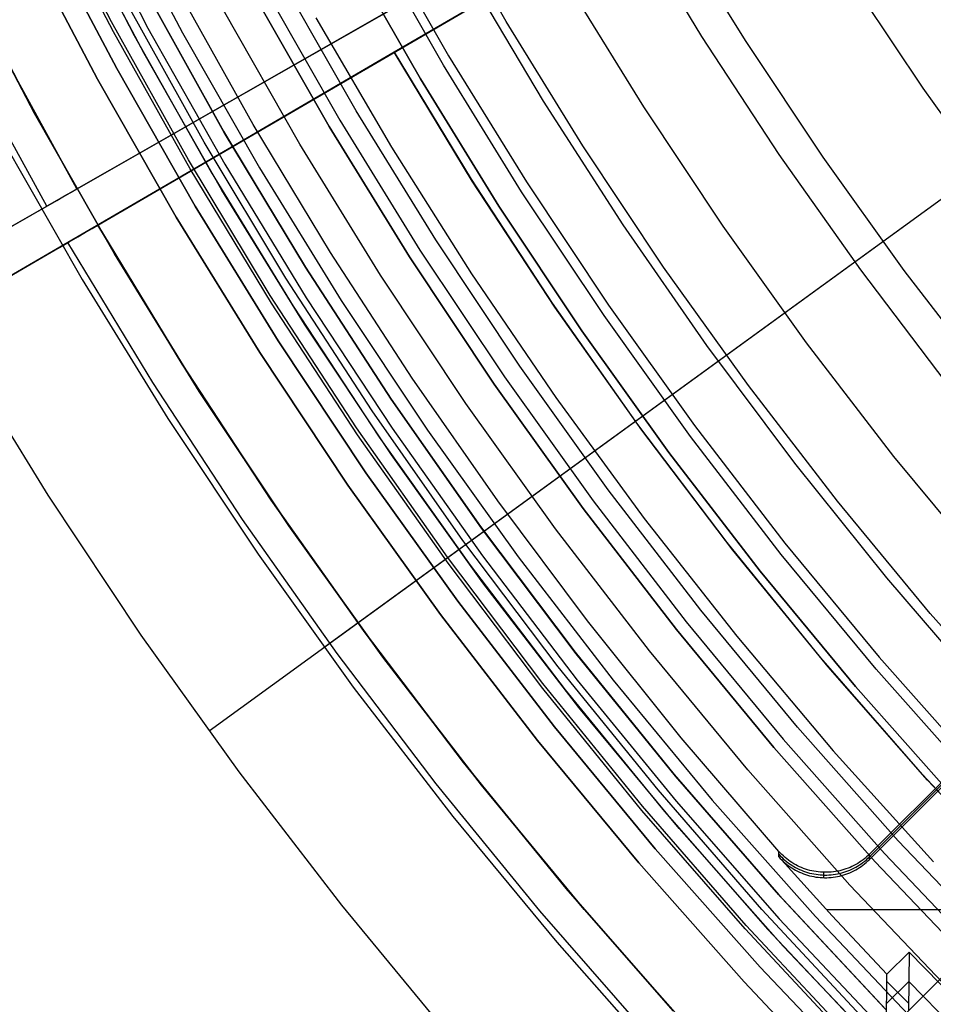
# Model space of a CAD drawing. Header units: millimetres. Extents: x 8929 to 10091, y -2708 to -1691.
# Tile 25 of 196: x 9444 to 9459, y -2108 to -2093. Entities that reach past the tile are written whole.
import ezdxf

# ---------------------------------------------------------------- set-up
doc = ezdxf.new("R2010")
doc.units = ezdxf.units.MM
for name, color, linetype in [('1', 7, 'Continuous'), ('COLOR EXT', 7, 'Continuous'), ('luz', 7, 'Continuous')]:
    doc.layers.add(name, color=color, linetype=linetype)

msp = doc.modelspace()

# ---------------------------------------------------------------- linework, layer by layer
at = {"layer": '1', "color": 7, "true_color": 0xffffff}
for p, q in [((9444.855, -2095.326, 34.804), (9466.566, -2082.922, 34.804)), ((9445.189, -2095.906, 34.804), (9466.789, -2083.308, 34.804)), ((9466.789, -2083.308, 42.804), (9449.94, -2093.135, 42.804)), ((9449.94, -2093.135, 60.904), (9458.579, -2088.097, 70.904)), ((9453.407, -2090.439, 76.403), (9444.372, -2095.601, 65.998)), ((9453.698, -2090.943, 76.403), (9444.71, -2096.185, 65.998)), ((9454.873, -2092.879, 76.403), (9453.698, -2090.943, 76.403)), ((9450.734, -2093.341, 138.188), (9449.553, -2091.269, 138.188)), ((9449.174, -2091.476, 46.153), (9450.362, -2093.561, 46.153)), ((9450.362, -2093.561, 53.153), (9449.174, -2091.476, 53.153)), ((9449.174, -2091.476, 49.653), (9450.362, -2093.561, 49.653)), ((9451.127, -2091.894, 44.653), (9452.332, -2093.918, 44.653)), ((9451.127, -2091.894, 44.653), (9452.332, -2093.918, 44.653)), ((9463.38, -2092.099, 208.385), (9448.819, -2102.678, 71.704)), ((9449.63, -2092.597, 55.603), (9440.847, -2097.615, 55.603)), ((9450.816, -2092.624, 73.067), (9450.816, -2092.624, 61.917)), ((9450.816, -2092.624, 42.804), (9450.816, -2092.624, 34.804)), ((9456.114, -2094.773, 76.403), (9454.873, -2092.879, 76.403)), ((9444.855, -2095.326, 46.606), (9443.601, -2093.04, 46.606)), ((9443.601, -2093.04, 34.804), (9444.855, -2095.326, 34.804)), ((9444.855, -2095.326, 40.705), (9443.601, -2093.04, 40.705)), ((9449.94, -2093.135, 55.603), (9441.203, -2098.231, 55.603)), ((9449.94, -2093.135, 42.804), (9449.94, -2093.135, 60.904)), ((9449.94, -2093.135, 60.904), (9451.173, -2095.167, 60.904)), ((9451.193, -2095.2, 42.804), (9449.94, -2093.135, 42.804)), ((9451.193, -2095.2, 51.854), (9449.94, -2093.135, 51.854)), ((9444.372, -2095.601, 65.998), (9443.11, -2093.299, 65.998)), ((9451.985, -2095.371, 138.188), (9450.734, -2093.341, 138.188)), ((9461.565, -2093.417, 206.672), (9446.974, -2104.019, 69.704)), ((9450.362, -2093.561, 46.153), (9451.621, -2095.603, 46.153)), ((9451.621, -2095.603, 53.153), (9450.362, -2093.561, 53.153)), ((9450.362, -2093.561, 49.653), (9451.621, -2095.603, 49.653)), ((9452.332, -2093.918, 44.653), (9453.607, -2095.9, 44.653)), ((9452.332, -2093.918, 44.653), (9453.607, -2095.9, 44.653)), ((9443.643, -2094.503, 71.704), (9444.938, -2096.776, 71.704)), ((9457.42, -2096.623, 76.403), (9456.114, -2094.773, 76.403)), ((9451.173, -2095.167, 60.904), (9452.474, -2097.156, 60.904)), ((9452.517, -2097.22, 42.804), (9451.193, -2095.2, 42.804)), ((9452.517, -2097.22, 51.854), (9451.193, -2095.2, 51.854)), ((9444.657, -2095.438, 47.728), (9444.764, -2095.377, 47.169)), ((9444.764, -2095.377, 47.169), (9444.855, -2095.326, 46.606)), ((9444.855, -2095.326, 46.606), (9444.855, -2095.326, 34.804)), ((9453.305, -2097.356, 138.188), (9451.985, -2095.371, 138.188)), ((9444.237, -2095.679, 49.376), (9444.394, -2095.589, 48.833)), ((9444.394, -2095.589, 48.833), (9444.534, -2095.509, 48.283)), ((9444.534, -2095.509, 48.283), (9444.657, -2095.438, 47.728)), ((9434.454, -2101.268, 65.998), (9444.372, -2095.601, 65.998)), ((9444.064, -2095.777, 49.913), (9444.237, -2095.679, 49.376)), ((9451.621, -2095.603, 46.153), (9452.95, -2097.601, 46.153)), ((9452.95, -2097.601, 53.153), (9451.621, -2095.603, 53.153)), ((9451.621, -2095.603, 49.653), (9452.95, -2097.601, 49.653)), ((9443.876, -2095.885, 50.443), (9444.064, -2095.777, 49.913)), ((9445.1, -2095.958, 47.169), (9445.189, -2095.906, 46.606)), ((9445.189, -2095.906, 46.606), (9445.189, -2095.906, 34.804)), ((9446.542, -2098.134, 46.606), (9445.189, -2095.906, 46.606)), ((9445.189, -2095.906, 34.804), (9446.542, -2098.134, 34.804)), ((9446.542, -2098.134, 40.705), (9445.189, -2095.906, 40.705)), ((9453.607, -2095.9, 44.653), (9454.95, -2097.836, 44.653)), ((9453.607, -2095.9, 44.653), (9454.95, -2097.836, 44.653)), ((9444.87, -2096.092, 48.283), (9444.993, -2096.02, 47.728)), ((9444.993, -2096.02, 47.728), (9445.1, -2095.958, 47.169)), ((9444.71, -2096.185, 65.998), (9434.842, -2101.94, 65.998)), ((9444.575, -2096.264, 49.376), (9444.731, -2096.173, 48.833)), ((9446.072, -2098.43, 65.998), (9444.71, -2096.185, 65.998)), ((9444.731, -2096.173, 48.833), (9444.87, -2096.092, 48.283)), ((9444.216, -2096.473, 50.443), (9444.403, -2096.364, 49.913)), ((9444.403, -2096.364, 49.913), (9444.575, -2096.264, 49.376)), ((9444.012, -2096.592, 50.965), (9444.216, -2096.473, 50.443)), ((9443.794, -2096.72, 51.479), (9444.012, -2096.592, 50.965)), ((9458.79, -2098.426, 76.403), (9457.42, -2096.623, 76.403)), ((9444.938, -2096.776, 71.704), (9446.311, -2099.004, 71.704)), ((9452.474, -2097.156, 60.904), (9453.842, -2099.099, 60.904)), ((9453.911, -2099.193, 42.804), (9452.517, -2097.22, 42.804)), ((9453.911, -2099.193, 51.854), (9452.517, -2097.22, 51.854)), ((9454.693, -2099.295, 138.188), (9453.305, -2097.356, 138.188)), ((9452.95, -2097.601, 46.153), (9454.346, -2099.552, 46.153)), ((9454.346, -2099.552, 53.153), (9452.95, -2097.601, 53.153)), ((9452.95, -2097.601, 49.653), (9454.346, -2099.552, 49.653)), ((9442.976, -2097.939, 69.704), (9444.391, -2100.234, 69.704)), ((9454.95, -2097.836, 44.653), (9456.359, -2099.724, 44.653)), ((9454.95, -2097.836, 44.653), (9456.359, -2099.724, 44.653)), ((9447.97, -2100.314, 46.606), (9446.542, -2098.134, 46.606)), ((9446.542, -2098.134, 34.804), (9447.97, -2100.314, 34.804)), ((9447.97, -2100.314, 40.705), (9446.542, -2098.134, 40.705)), ((9447.511, -2100.627, 65.998), (9446.072, -2098.43, 65.998)), ((9446.311, -2099.004, 71.704), (9447.76, -2101.183, 71.704)), ((9453.842, -2099.099, 60.904), (9455.276, -2100.995, 60.904)), ((9455.372, -2101.117, 42.804), (9453.911, -2099.193, 42.804)), ((9455.372, -2101.117, 51.854), (9453.911, -2099.193, 51.854)), ((9456.147, -2101.184, 138.188), (9454.693, -2099.295, 138.188)), ((9454.346, -2099.552, 46.153), (9455.81, -2101.453, 46.153)), ((9455.81, -2101.453, 53.153), (9454.346, -2099.552, 53.153)), ((9454.346, -2099.552, 49.653), (9455.81, -2101.453, 49.653)), ((9456.359, -2099.724, 44.653), (9457.832, -2101.562, 44.653)), ((9456.359, -2099.724, 44.653), (9457.832, -2101.562, 44.653)), ((9444.391, -2100.234, 69.704), (9445.883, -2102.479, 69.704)), ((9449.474, -2102.444, 46.606), (9447.97, -2100.314, 46.606)), ((9447.97, -2100.314, 34.804), (9449.474, -2102.444, 34.804)), ((9449.474, -2102.444, 40.705), (9447.97, -2100.314, 40.705)), ((9449.026, -2102.772, 65.998), (9447.511, -2100.627, 65.998)), ((9455.276, -2100.995, 60.904), (9456.774, -2102.84, 60.904)), ((9447.76, -2101.183, 71.704), (9449.284, -2103.311, 71.704)), ((9456.899, -2102.988, 42.804), (9455.372, -2101.117, 42.804)), ((9456.899, -2102.988, 51.854), (9455.372, -2101.117, 51.854)), ((9457.666, -2103.022, 138.188), (9456.147, -2101.184, 138.188)), ((9455.81, -2101.453, 46.153), (9457.338, -2103.303, 46.153)), ((9457.338, -2103.303, 53.153), (9455.81, -2101.453, 53.153)), ((9455.81, -2101.453, 49.653), (9457.338, -2103.303, 49.653)), ((9457.832, -2101.562, 44.653), (9459.369, -2103.349, 44.653)), ((9457.832, -2101.562, 44.653), (9459.369, -2103.349, 44.653)), ((9445.883, -2102.479, 69.704), (9447.453, -2104.67, 69.704)), ((9451.051, -2104.519, 46.606), (9449.474, -2102.444, 46.606)), ((9449.474, -2102.444, 34.804), (9451.051, -2104.519, 34.804)), ((9451.051, -2104.519, 40.705), (9449.474, -2102.444, 40.705)), ((9450.615, -2104.863, 65.998), (9449.026, -2102.772, 65.998)), ((9456.774, -2102.84, 60.904), (9458.334, -2104.633, 60.904)), ((9458.49, -2104.806, 42.804), (9456.899, -2102.988, 42.804)), ((9458.49, -2104.806, 51.854), (9456.899, -2102.988, 51.854)), ((9459.247, -2104.807, 138.188), (9457.666, -2103.022, 138.188)), ((9449.284, -2103.311, 71.704), (9450.88, -2105.385, 71.704)), ((9457.338, -2103.303, 46.153), (9458.929, -2105.099, 46.153)), ((9458.929, -2105.099, 53.153), (9457.338, -2103.303, 53.153)), ((9457.338, -2103.303, 49.653), (9458.929, -2105.099, 49.653)), ((9452.699, -2106.539, 46.606), (9451.051, -2104.519, 46.606)), ((9451.051, -2104.519, 34.804), (9452.699, -2106.539, 34.804)), ((9452.699, -2106.539, 40.705), (9451.051, -2104.519, 40.705)), ((9447.453, -2104.67, 69.704), (9449.097, -2106.807, 69.704)), ((9458.334, -2104.633, 60.904), (9459.955, -2106.372, 60.904)), ((9452.275, -2106.897, 65.998), (9450.615, -2104.863, 65.998)), ((9460.144, -2106.567, 42.804), (9458.49, -2104.806, 42.804)), ((9460.144, -2106.567, 51.854), (9458.49, -2104.806, 51.854)), ((9450.88, -2105.385, 71.704), (9452.547, -2107.402, 71.704)), ((9454.416, -2108.5, 46.606), (9452.699, -2106.539, 46.606)), ((9452.699, -2106.539, 34.804), (9454.416, -2108.5, 34.804)), ((9454.416, -2108.5, 40.705), (9452.699, -2106.539, 40.705)), ((9449.097, -2106.807, 69.704), (9450.814, -2108.885, 69.704)), ((9454.005, -2108.873, 65.998), (9452.275, -2106.897, 65.998)), ((9452.547, -2107.402, 71.704), (9454.282, -2109.361, 71.704))]:
    msp.add_line(p, q, dxfattribs=at)
at = {"layer": 'COLOR EXT', "color": 30, "true_color": 0xff8d00}
for p, q in [((9457.655, -2109.028, 21.604), (9484.535, -2082.148, 21.604)), ((9484.535, -2082.148, 25.604), (9457.655, -2109.028, 25.604)), ((9457.655, -2109.028, 23.604), (9484.535, -2082.148, 23.604)), ((9444.84, -2090.522, -28.696), (9445.995, -2092.746, -28.696)), ((9444.616, -2090.634, 21.604), (9445.775, -2092.866, 21.604)), ((9445.933, -2093.156, 34.804), (9444.762, -2090.925, 34.804)), ((9445.933, -2093.156, 28.204), (9444.762, -2090.925, 28.204)), ((9445.187, -2093.564, -28.696), (9444.002, -2091.307, -28.696)), ((9444.002, -2091.307, -30.696), (9445.187, -2093.564, -30.696)), ((9445.187, -2093.564, -29.696), (9444.002, -2091.307, -29.696)), ((9444.178, -2094.116, 34.804), (9442.975, -2091.824, 34.804)), ((9442.975, -2091.824, -30.696), (9444.178, -2094.116, -30.696)), ((9444.178, -2094.116, 2.054), (9442.975, -2091.824, 2.054)), ((9447.68, -2094.29, 19.504), (9446.509, -2092.194, 19.504)), ((9445.995, -2092.746, -28.696), (9447.225, -2094.93, -28.696)), ((9445.775, -2092.866, 21.604), (9447.01, -2095.057, 21.604)), ((9447.18, -2095.346, 34.804), (9445.933, -2093.156, 34.804)), ((9447.18, -2095.346, 28.204), (9445.933, -2093.156, 28.204)), ((9446.449, -2095.779, -28.696), (9445.187, -2093.564, -28.696)), ((9445.187, -2093.564, -30.696), (9446.449, -2095.779, -30.696)), ((9446.449, -2095.779, -29.696), (9445.187, -2093.564, -29.696)), ((9445.46, -2096.366, 34.804), (9444.178, -2094.116, 34.804)), ((9444.178, -2094.116, -30.696), (9445.46, -2096.366, -30.696)), ((9445.46, -2096.366, 2.054), (9444.178, -2094.116, 2.054)), ((9448.92, -2096.346, 19.504), (9447.68, -2094.29, 19.504)), ((9447.225, -2094.93, -28.696), (9448.53, -2097.069, -28.696)), ((9447.01, -2095.057, 21.604), (9448.32, -2097.204, 21.604)), ((9448.503, -2097.491, 34.804), (9447.18, -2095.346, 34.804)), ((9448.503, -2097.491, 28.204), (9447.18, -2095.346, 28.204)), ((9447.787, -2097.95, -28.696), (9446.449, -2095.779, -28.696)), ((9446.449, -2095.779, -30.696), (9447.787, -2097.95, -30.696)), ((9447.787, -2097.95, -29.696), (9446.449, -2095.779, -29.696)), ((9446.818, -2098.57, 34.804), (9445.46, -2096.366, 34.804)), ((9445.46, -2096.366, -30.696), (9446.818, -2098.57, -30.696)), ((9446.818, -2098.57, 2.054), (9445.46, -2096.366, 2.054)), ((9450.228, -2098.359, 19.504), (9448.92, -2096.346, 19.504)), ((9448.53, -2097.069, -28.696), (9449.908, -2099.162, -28.696)), ((9448.32, -2097.204, 21.604), (9449.703, -2099.305, 21.604)), ((9449.898, -2099.589, 34.804), (9448.503, -2097.491, 34.804)), ((9449.898, -2099.589, 28.204), (9448.503, -2097.491, 28.204)), ((9449.199, -2100.072, -28.696), (9447.787, -2097.95, -28.696)), ((9447.787, -2097.95, -30.696), (9449.199, -2100.072, -30.696)), ((9449.199, -2100.072, -29.696), (9447.787, -2097.95, -29.696)), ((9451.602, -2100.328, 19.504), (9450.228, -2098.359, 19.504)), ((9448.252, -2100.726, 34.804), (9446.818, -2098.57, 34.804)), ((9446.818, -2098.57, -30.696), (9448.252, -2100.726, -30.696)), ((9448.252, -2100.726, 2.054), (9446.818, -2098.57, 2.054)), ((9449.908, -2099.162, -28.696), (9451.357, -2101.207, -28.696)), ((9449.703, -2099.305, 21.604), (9451.157, -2101.357, 21.604)), ((9451.365, -2101.638, 34.804), (9449.898, -2099.589, 34.804)), ((9451.365, -2101.638, 28.204), (9449.898, -2099.589, 28.204)), ((9450.683, -2102.145, -28.696), (9449.199, -2100.072, -28.696)), ((9449.199, -2100.072, -30.696), (9450.683, -2102.145, -30.696)), ((9450.683, -2102.145, -29.696), (9449.199, -2100.072, -29.696)), ((9453.041, -2102.25, 19.504), (9451.602, -2100.328, 19.504)), ((9449.76, -2102.831, 34.804), (9448.252, -2100.726, 34.804)), ((9448.252, -2100.726, -30.696), (9449.76, -2102.831, -30.696)), ((9449.76, -2102.831, 2.054), (9448.252, -2100.726, 2.054)), ((9451.357, -2101.207, -28.696), (9452.876, -2103.201, -28.696)), ((9451.157, -2101.357, 21.604), (9452.682, -2103.357, 21.604)), ((9452.902, -2103.636, 34.804), (9451.365, -2101.638, 34.804)), ((9452.902, -2103.636, 28.204), (9451.365, -2101.638, 28.204)), ((9461.565, -2102.027, 17.504), (9457.56, -2106.031, 17.504)), ((9461.566, -2101.984, 19.504), (9457.562, -2105.988, 19.504)), ((9452.238, -2104.165, -28.696), (9450.683, -2102.145, -28.696)), ((9450.683, -2102.145, -30.696), (9452.238, -2104.165, -30.696)), ((9452.238, -2104.165, -29.696), (9450.683, -2102.145, -29.696)), ((9457.559, -2106.075, 15.504), (9461.564, -2102.069, 15.504)), ((9454.543, -2104.123, 19.504), (9453.041, -2102.25, 19.504)), ((9451.339, -2104.882, 34.804), (9449.76, -2102.831, 34.804)), ((9449.76, -2102.831, -30.696), (9451.339, -2104.882, -30.696)), ((9451.339, -2104.882, 2.054), (9449.76, -2102.831, 2.054)), ((9452.876, -2103.201, -28.696), (9454.463, -2105.141, -28.696)), ((9452.682, -2103.357, 21.604), (9454.274, -2105.304, 21.604)), ((9454.507, -2105.578, 34.804), (9452.902, -2103.636, 34.804)), ((9454.507, -2105.578, 28.204), (9452.902, -2103.636, 28.204)), ((9453.861, -2106.131, -28.696), (9452.238, -2104.165, -28.696)), ((9452.238, -2104.165, -30.696), (9453.861, -2106.131, -30.696)), ((9453.861, -2106.131, -29.696), (9452.238, -2104.165, -29.696)), ((9456.107, -2105.945, 19.504), (9454.543, -2104.123, 19.504)), ((9452.988, -2106.879, 34.804), (9451.339, -2104.882, 34.804)), ((9451.339, -2104.882, -30.696), (9452.988, -2106.879, -30.696)), ((9452.988, -2106.879, 2.054), (9451.339, -2104.882, 2.054)), ((9454.463, -2105.141, -28.696), (9456.115, -2107.025, -28.696)), ((9454.274, -2105.304, 21.604), (9455.932, -2107.195, 21.604)), ((9456.178, -2107.465, 34.804), (9454.507, -2105.578, 34.804)), ((9456.178, -2107.465, 28.204), (9454.507, -2105.578, 28.204)), ((9456.105, -2106.032, 15.504), (9456.107, -2105.945, 19.504)), ((9456.106, -2105.989, 17.5), (9456.129, -2106.014, 17.501)), ((9456.13, -2105.97, 19.504), (9456.107, -2105.945, 19.504)), ((9456.155, -2105.995, 19.504), (9456.13, -2105.97, 19.504)), ((9456.18, -2106.019, 19.504), (9456.155, -2105.995, 19.504)), ((9457.562, -2105.988, 19.504), (9457.537, -2106.012, 19.504)), ((9457.559, -2106.075, 15.504), (9457.562, -2105.988, 19.504)), ((9455.552, -2108.039, -28.696), (9453.861, -2106.131, -28.696)), ((9453.861, -2106.131, -30.696), (9455.552, -2108.039, -30.696)), ((9455.552, -2108.039, -29.696), (9453.861, -2106.131, -29.696)), ((9456.964, -2106.981, 15.504), (9456.105, -2106.032, 15.504)), ((9456.105, -2106.032, 15.504), (9456.129, -2106.058, 15.504)), ((9456.129, -2106.014, 17.501), (9456.154, -2106.039, 17.501)), ((9456.129, -2106.058, 15.504), (9456.153, -2106.082, 15.504)), ((9456.153, -2106.082, 15.504), (9456.178, -2106.106, 15.504)), ((9456.154, -2106.039, 17.501), (9456.179, -2106.063, 17.502)), ((9456.178, -2106.106, 15.504), (9456.204, -2106.129, 15.504)), ((9456.179, -2106.063, 17.502), (9456.205, -2106.086, 17.502)), ((9456.206, -2106.042, 19.504), (9456.18, -2106.019, 19.504)), ((9456.204, -2106.129, 15.504), (9456.231, -2106.151, 15.504)), ((9456.205, -2106.086, 17.502), (9456.232, -2106.108, 17.503)), ((9456.233, -2106.064, 19.504), (9456.206, -2106.042, 19.504)), ((9456.231, -2106.151, 15.504), (9456.258, -2106.172, 15.504)), ((9456.232, -2106.108, 17.503), (9456.259, -2106.129, 17.503)), ((9456.26, -2106.085, 19.504), (9456.233, -2106.064, 19.504)), ((9456.259, -2106.129, 17.503), (9456.288, -2106.149, 17.503)), ((9456.289, -2106.105, 19.504), (9456.26, -2106.085, 19.504)), ((9456.288, -2106.149, 17.503), (9456.316, -2106.168, 17.504)), ((9456.317, -2106.124, 19.504), (9456.289, -2106.105, 19.504)), ((9456.347, -2106.143, 19.504), (9456.317, -2106.124, 19.504)), ((9456.377, -2106.16, 19.504), (9456.347, -2106.143, 19.504)), ((9456.408, -2106.176, 19.504), (9456.377, -2106.16, 19.504)), ((9457.341, -2106.155, 19.504), (9457.31, -2106.171, 19.504)), ((9457.371, -2106.137, 19.504), (9457.341, -2106.155, 19.504)), ((9457.37, -2106.181, 17.503), (9457.399, -2106.162, 17.503)), ((9457.4, -2106.119, 19.504), (9457.371, -2106.137, 19.504)), ((9457.399, -2106.162, 17.503), (9457.428, -2106.143, 17.503)), ((9457.429, -2106.1, 19.504), (9457.4, -2106.119, 19.504)), ((9457.427, -2106.186, 15.504), (9457.455, -2106.166, 15.504)), ((9457.428, -2106.143, 17.503), (9457.456, -2106.122, 17.502)), ((9457.457, -2106.079, 19.504), (9457.429, -2106.1, 19.504)), ((9457.455, -2106.166, 15.504), (9457.482, -2106.144, 15.504)), ((9457.456, -2106.122, 17.502), (9457.483, -2106.101, 17.502)), ((9457.484, -2106.058, 19.504), (9457.457, -2106.079, 19.504)), ((9457.482, -2106.144, 15.504), (9457.509, -2106.122, 15.504)), ((9457.483, -2106.101, 17.502), (9457.51, -2106.079, 17.501)), ((9457.511, -2106.035, 19.504), (9457.484, -2106.058, 19.504)), ((9457.509, -2106.122, 15.504), (9457.534, -2106.099, 15.504)), ((9457.51, -2106.079, 17.501), (9457.536, -2106.056, 17.501)), ((9457.537, -2106.012, 19.504), (9457.511, -2106.035, 19.504)), ((9457.534, -2106.099, 15.504), (9457.559, -2106.075, 15.504)), ((9457.536, -2106.056, 17.501), (9457.56, -2106.031, 17.5)), ((9456.258, -2106.172, 15.504), (9456.287, -2106.192, 15.504)), ((9456.287, -2106.192, 15.504), (9456.315, -2106.211, 15.504)), ((9456.315, -2106.211, 15.504), (9456.345, -2106.229, 15.504)), ((9456.316, -2106.168, 17.504), (9456.346, -2106.186, 17.504)), ((9456.345, -2106.229, 15.504), (9456.375, -2106.246, 15.504)), ((9456.346, -2106.186, 17.504), (9456.376, -2106.203, 17.505)), ((9456.375, -2106.246, 15.504), (9456.406, -2106.262, 15.504)), ((9456.376, -2106.203, 17.505), (9456.407, -2106.219, 17.505)), ((9456.406, -2106.262, 15.504), (9456.437, -2106.277, 15.504)), ((9456.407, -2106.219, 17.505), (9456.438, -2106.234, 17.505)), ((9456.439, -2106.191, 19.504), (9456.408, -2106.176, 19.504)), ((9456.437, -2106.277, 15.504), (9456.469, -2106.291, 15.504)), ((9456.438, -2106.234, 17.505), (9456.47, -2106.248, 17.505)), ((9456.471, -2106.204, 19.504), (9456.439, -2106.191, 19.504)), ((9456.469, -2106.291, 15.504), (9456.501, -2106.304, 15.504)), ((9456.47, -2106.248, 17.505), (9456.502, -2106.261, 17.506)), ((9456.503, -2106.217, 19.504), (9456.471, -2106.204, 19.504)), ((9456.501, -2106.304, 15.504), (9456.534, -2106.316, 15.504)), ((9456.502, -2106.261, 17.506), (9456.535, -2106.272, 17.506)), ((9456.536, -2106.229, 19.504), (9456.503, -2106.217, 19.504)), ((9456.534, -2106.316, 15.504), (9456.567, -2106.326, 15.504)), ((9456.535, -2106.272, 17.506), (9456.568, -2106.283, 17.506)), ((9456.569, -2106.239, 19.504), (9456.536, -2106.229, 19.504)), ((9456.568, -2106.283, 17.506), (9456.601, -2106.292, 17.506)), ((9456.602, -2106.249, 19.504), (9456.569, -2106.239, 19.504)), ((9456.601, -2106.292, 17.506), (9456.635, -2106.3, 17.506)), ((9456.636, -2106.257, 19.504), (9456.602, -2106.249, 19.504)), ((9456.635, -2106.3, 17.506), (9456.669, -2106.307, 17.507)), ((9456.67, -2106.264, 19.504), (9456.636, -2106.257, 19.504)), ((9456.669, -2106.307, 17.507), (9456.703, -2106.313, 17.507)), ((9456.704, -2106.27, 19.504), (9456.67, -2106.264, 19.504)), ((9456.703, -2106.313, 17.507), (9456.738, -2106.317, 17.507)), ((9456.739, -2106.274, 19.504), (9456.704, -2106.27, 19.504)), ((9456.738, -2106.317, 17.507), (9456.772, -2106.321, 17.507)), ((9456.773, -2106.278, 19.504), (9456.739, -2106.274, 19.504)), ((9456.772, -2106.321, 17.507), (9456.807, -2106.323, 17.507)), ((9456.808, -2106.28, 19.504), (9456.773, -2106.278, 19.504)), ((9456.807, -2106.323, 17.507), (9456.841, -2106.324, 17.507)), ((9456.842, -2106.281, 19.504), (9456.808, -2106.28, 19.504)), ((9456.825, -2106.281, 19.504), (9456.823, -2106.367, 15.504)), ((9456.841, -2106.324, 17.507), (9456.876, -2106.324, 17.507)), ((9456.877, -2106.281, 19.504), (9456.842, -2106.281, 19.504)), ((9456.876, -2106.324, 17.507), (9456.911, -2106.323, 17.507)), ((9456.912, -2106.279, 19.504), (9456.877, -2106.281, 19.504)), ((9456.911, -2106.323, 17.507), (9456.945, -2106.32, 17.507)), ((9456.946, -2106.277, 19.504), (9456.912, -2106.279, 19.504)), ((9456.945, -2106.32, 17.507), (9456.98, -2106.316, 17.507)), ((9456.981, -2106.273, 19.504), (9456.946, -2106.277, 19.504)), ((9456.98, -2106.316, 17.507), (9457.014, -2106.311, 17.506)), ((9457.015, -2106.268, 19.504), (9456.981, -2106.273, 19.504)), ((9457.014, -2106.311, 17.506), (9457.048, -2106.305, 17.506)), ((9457.049, -2106.262, 19.504), (9457.015, -2106.268, 19.504)), ((9457.048, -2106.305, 17.506), (9457.082, -2106.298, 17.506)), ((9457.083, -2106.255, 19.504), (9457.049, -2106.262, 19.504)), ((9457.082, -2106.298, 17.506), (9457.116, -2106.289, 17.506)), ((9457.117, -2106.246, 19.504), (9457.083, -2106.255, 19.504)), ((9457.114, -2106.332, 15.504), (9457.148, -2106.323, 15.504)), ((9457.116, -2106.289, 17.506), (9457.149, -2106.28, 17.506)), ((9457.15, -2106.236, 19.504), (9457.117, -2106.246, 19.504)), ((9457.148, -2106.323, 15.504), (9457.181, -2106.312, 15.504)), ((9457.149, -2106.28, 17.506), (9457.182, -2106.269, 17.505)), ((9457.183, -2106.226, 19.504), (9457.15, -2106.236, 19.504)), ((9457.181, -2106.312, 15.504), (9457.213, -2106.3, 15.504)), ((9457.182, -2106.269, 17.505), (9457.214, -2106.257, 17.505)), ((9457.216, -2106.214, 19.504), (9457.183, -2106.226, 19.504)), ((9457.213, -2106.3, 15.504), (9457.245, -2106.287, 15.504)), ((9457.214, -2106.257, 17.505), (9457.246, -2106.244, 17.505)), ((9457.248, -2106.201, 19.504), (9457.216, -2106.214, 19.504)), ((9457.245, -2106.287, 15.504), (9457.277, -2106.273, 15.504)), ((9457.246, -2106.244, 17.505), (9457.278, -2106.23, 17.505)), ((9457.279, -2106.186, 19.504), (9457.248, -2106.201, 19.504)), ((9457.277, -2106.273, 15.504), (9457.308, -2106.258, 15.504)), ((9457.278, -2106.23, 17.505), (9457.309, -2106.214, 17.504)), ((9457.31, -2106.171, 19.504), (9457.279, -2106.186, 19.504)), ((9457.308, -2106.258, 15.504), (9457.339, -2106.241, 15.504)), ((9457.309, -2106.214, 17.504), (9457.34, -2106.198, 17.504)), ((9457.339, -2106.241, 15.504), (9457.369, -2106.224, 15.504)), ((9457.34, -2106.198, 17.504), (9457.37, -2106.181, 17.503)), ((9457.369, -2106.224, 15.504), (9457.398, -2106.205, 15.504)), ((9457.398, -2106.205, 15.504), (9457.427, -2106.186, 15.504)), ((9456.567, -2106.326, 15.504), (9456.6, -2106.335, 15.504)), ((9456.6, -2106.335, 15.504), (9456.634, -2106.343, 15.504)), ((9456.634, -2106.343, 15.504), (9456.668, -2106.35, 15.504)), ((9456.668, -2106.35, 15.504), (9456.702, -2106.356, 15.504)), ((9456.702, -2106.356, 15.504), (9456.737, -2106.361, 15.504)), ((9456.737, -2106.361, 15.504), (9456.771, -2106.364, 15.504)), ((9456.771, -2106.364, 15.504), (9456.806, -2106.366, 15.504)), ((9456.806, -2106.366, 15.504), (9456.84, -2106.367, 15.504)), ((9456.84, -2106.367, 15.504), (9456.875, -2106.367, 15.504)), ((9456.875, -2106.367, 15.504), (9456.91, -2106.366, 15.504)), ((9456.91, -2106.366, 15.504), (9456.944, -2106.363, 15.504)), ((9456.944, -2106.363, 15.504), (9456.979, -2106.359, 15.504)), ((9456.979, -2106.359, 15.504), (9457.013, -2106.355, 15.504)), ((9457.013, -2106.355, 15.504), (9457.047, -2106.348, 15.504)), ((9457.047, -2106.348, 15.504), (9457.081, -2106.341, 15.504)), ((9457.081, -2106.341, 15.504), (9457.114, -2106.332, 15.504)), ((9454.705, -2108.817, 34.804), (9452.988, -2106.879, 34.804)), ((9452.988, -2106.879, -30.696), (9454.705, -2108.817, -30.696)), ((9454.705, -2108.817, 2.054), (9452.988, -2106.879, 2.054)), ((9465.677, -2106.883, 15.504), (9456.874, -2106.883, 15.504)), ((9456.115, -2107.025, -28.696), (9457.832, -2108.851, -28.696)), ((9457.84, -2107.915, 15.504), (9456.964, -2106.981, 15.504)), ((9455.932, -2107.195, 21.604), (9457.655, -2109.028, 21.604)), ((9457.914, -2109.292, 34.804), (9456.178, -2107.465, 34.804)), ((9457.914, -2109.292, 28.204), (9456.178, -2107.465, 28.204)), ((9458.194, -2107.561, 15.504), (9457.84, -2107.915, 15.504)), ((9458.194, -2107.561, 15.504), (9458.185, -2108.497, -28.696)), ((9459.351, -2108.746, 15.504), (9458.194, -2107.561, 15.504)), ((9457.307, -2109.888, -28.696), (9455.552, -2108.039, -28.696)), ((9455.552, -2108.039, -30.696), (9457.307, -2109.888, -30.696)), ((9457.307, -2109.888, -29.696), (9455.552, -2108.039, -29.696)), ((9457.832, -2108.851, -28.696), (9457.84, -2107.915, 15.504)), ((9458.189, -2108.03, -6.596), (9457.835, -2108.383, -6.596)), ((9458.186, -2108.379, -23.117), (9457.839, -2108.032, 9.974)), ((9459.119, -2108.977, -6.596), (9458.189, -2108.03, -6.596))]:
    msp.add_line(p, q, dxfattribs=at)
at = {"layer": 'luz', "color": 7, "true_color": 0xffffff}
for p, q in [((9445.412, -2092.647, -23.958), (9444.255, -2090.391, -23.969)), ((9445.412, -2092.647, -24.131), (9444.255, -2090.391, -24.143)), ((9445.412, -2092.647, -25.958), (9444.255, -2090.391, -25.969)), ((9445.412, -2092.647, -26.131), (9444.255, -2090.391, -26.143)), ((9445.441, -2092.807, -24.044), (9444.287, -2090.568, -24.055)), ((9445.441, -2092.807, -26.044), (9444.287, -2090.568, -26.055)), ((9445.387, -2090.61, -30.696), (9446.547, -2092.82, -30.696)), ((9451.739, -2092.643, -29.575), (9450.583, -2090.613, -29.575)), ((9445.494, -2093.396, -30.696), (9444.315, -2091.149, -30.696)), ((9445.494, -2093.396, -28.896), (9444.315, -2091.149, -28.896)), ((9444.315, -2091.149, -29.796), (9445.494, -2093.396, -29.796)), ((9449.639, -2091.129, -29.289), (9450.814, -2093.192, -29.289)), ((9454.406, -2091.062, -28.82), (9455.576, -2092.961, -28.82)), ((9449.331, -2094.071, -26.457), (9448.126, -2091.956, -26.457)), ((9457.216, -2091.911, -27.757), (9458.414, -2093.712, -27.757)), ((9447.863, -2092.1, -30.696), (9449.073, -2094.224, -30.696)), ((9452.731, -2092.055, -29.883), (9453.937, -2094.011, -29.883)), ((9445.982, -2092.194, -23.44), (9447.205, -2094.399, -23.44)), ((9445.992, -2092.214, -23.548), (9447.217, -2094.42, -23.536)), ((9447.217, -2094.42, -24.536), (9445.992, -2092.214, -24.548)), ((9445.992, -2092.214, -23.196), (9447.217, -2094.42, -23.196)), ((9445.992, -2092.214, -25.548), (9447.217, -2094.42, -25.536)), ((9447.217, -2094.42, -26.536), (9445.992, -2092.214, -26.548)), ((9447.217, -2094.42, -28.896), (9445.992, -2092.214, -28.896)), ((9445.992, -2092.214, -24.946), (9447.217, -2094.42, -24.946)), ((9445.992, -2092.214, -27.552), (9447.217, -2094.42, -27.552)), ((9448.901, -2094.326, -25.957), (9447.688, -2092.196, -25.957)), ((9448.901, -2094.326, -23.196), (9447.688, -2092.196, -23.196)), ((9447.688, -2092.196, -24.577), (9448.901, -2094.326, -24.577)), ((9446.895, -2094.578, -23.742), (9445.664, -2092.358, -23.753)), ((9446.895, -2094.578, -24.328), (9445.664, -2092.358, -24.34)), ((9446.895, -2094.578, -25.742), (9445.664, -2092.358, -25.753)), ((9446.895, -2094.578, -26.328), (9445.664, -2092.358, -26.34)), ((9448.428, -2094.606, -31.218), (9447.205, -2092.46, -31.218)), ((9448.686, -2092.583, -26.421), (9449.898, -2094.655, -26.421)), ((9446.646, -2094.861, -23.947), (9445.412, -2092.647, -23.958)), ((9446.646, -2094.861, -24.12), (9445.412, -2092.647, -24.131)), ((9446.646, -2094.861, -25.947), (9445.412, -2092.647, -25.958)), ((9446.646, -2094.861, -26.12), (9445.412, -2092.647, -26.131)), ((9452.966, -2094.633, -29.575), (9451.739, -2092.643, -29.575)), ((9446.671, -2095.005, -24.033), (9445.441, -2092.807, -24.044)), ((9446.671, -2095.005, -26.033), (9445.441, -2092.807, -26.044)), ((9446.547, -2092.82, -30.696), (9447.783, -2094.989, -30.696)), ((9455.576, -2092.961, -28.82), (9456.811, -2094.818, -28.82)), ((9450.814, -2093.192, -29.289), (9452.06, -2095.213, -29.289)), ((9446.75, -2095.601, -30.696), (9445.494, -2093.396, -30.696)), ((9446.75, -2095.601, -28.896), (9445.494, -2093.396, -28.896)), ((9445.494, -2093.396, -29.796), (9446.75, -2095.601, -29.796)), ((9458.414, -2093.712, -27.757), (9459.673, -2095.47, -27.757)), ((9453.937, -2094.011, -29.883), (9455.209, -2095.924, -29.883)), ((9450.608, -2096.143, -26.457), (9449.331, -2094.071, -26.457)), ((9450.187, -2096.412, -25.957), (9448.901, -2094.326, -25.957)), ((9450.187, -2096.412, -23.196), (9448.901, -2094.326, -23.196)), ((9448.901, -2094.326, -24.577), (9450.187, -2096.412, -24.577)), ((9449.073, -2094.224, -30.696), (9450.355, -2096.305, -30.696)), ((9447.205, -2094.399, -23.44), (9448.505, -2096.559, -23.44)), ((9447.217, -2094.42, -23.536), (9448.519, -2096.581, -23.525)), ((9448.519, -2096.581, -24.525), (9447.217, -2094.42, -24.536)), ((9447.217, -2094.42, -23.196), (9448.518, -2096.581, -23.196)), ((9447.217, -2094.42, -25.536), (9448.519, -2096.581, -25.525)), ((9448.519, -2096.581, -26.525), (9447.217, -2094.42, -26.536)), ((9448.518, -2096.581, -28.896), (9447.217, -2094.42, -28.896)), ((9447.217, -2094.42, -24.946), (9448.518, -2096.581, -24.946)), ((9447.217, -2094.42, -27.552), (9448.518, -2096.581, -27.552)), ((9448.204, -2096.754, -23.73), (9446.895, -2094.578, -23.742)), ((9448.204, -2096.754, -24.316), (9446.895, -2094.578, -24.328)), ((9448.204, -2096.754, -25.73), (9446.895, -2094.578, -25.742)), ((9448.204, -2096.754, -26.316), (9446.895, -2094.578, -26.328)), ((9449.724, -2096.709, -31.218), (9448.428, -2094.606, -31.218)), ((9454.26, -2096.579, -29.575), (9452.966, -2094.633, -29.575)), ((9449.898, -2094.655, -26.421), (9451.18, -2096.685, -26.421)), ((9447.956, -2097.032, -23.935), (9446.646, -2094.861, -23.947)), ((9447.956, -2097.032, -24.109), (9446.646, -2094.861, -24.12)), ((9447.956, -2097.032, -25.935), (9446.646, -2094.861, -25.947)), ((9447.956, -2097.032, -26.109), (9446.646, -2094.861, -26.12)), ((9456.811, -2094.818, -28.82), (9458.11, -2096.631, -28.82)), ((9447.976, -2097.159, -24.021), (9446.671, -2095.005, -24.033)), ((9447.976, -2097.159, -26.021), (9446.671, -2095.005, -26.033)), ((9447.783, -2094.989, -30.696), (9449.092, -2097.114, -30.696)), ((9452.06, -2095.213, -29.289), (9453.375, -2097.19, -29.289)), ((9448.082, -2097.761, -30.696), (9446.75, -2095.601, -30.696)), ((9448.082, -2097.761, -28.896), (9446.75, -2095.601, -28.896)), ((9446.75, -2095.601, -29.796), (9448.082, -2097.761, -29.796)), ((9455.209, -2095.924, -29.883), (9456.546, -2097.792, -29.883)), ((9451.956, -2098.169, -26.457), (9450.608, -2096.143, -26.457)), ((9450.355, -2096.305, -30.696), (9451.709, -2098.34, -30.696)), ((9451.544, -2098.453, -25.957), (9450.187, -2096.412, -25.957)), ((9451.544, -2098.453, -23.196), (9450.187, -2096.412, -23.196)), ((9450.187, -2096.412, -24.577), (9451.544, -2098.453, -24.577)), ((9448.505, -2096.559, -23.44), (9449.878, -2098.673, -23.44)), ((9448.518, -2096.581, -23.196), (9449.894, -2098.697, -23.196)), ((9449.894, -2098.697, -28.896), (9448.518, -2096.581, -28.896)), ((9448.518, -2096.581, -24.946), (9449.894, -2098.697, -24.946)), ((9448.518, -2096.581, -27.552), (9449.894, -2098.697, -27.552)), ((9448.519, -2096.581, -23.525), (9449.894, -2098.697, -23.513)), ((9449.894, -2098.697, -24.513), (9448.519, -2096.581, -24.525)), ((9448.519, -2096.581, -25.525), (9449.894, -2098.697, -25.513)), ((9449.894, -2098.697, -26.513), (9448.519, -2096.581, -26.525)), ((9451.18, -2096.685, -26.421), (9452.531, -2098.67, -26.421)), ((9455.621, -2098.479, -29.575), (9454.26, -2096.579, -29.575)), ((9458.11, -2096.631, -28.82), (9459.47, -2098.398, -28.82)), ((9449.587, -2098.882, -23.718), (9448.204, -2096.754, -23.73)), ((9449.587, -2098.882, -24.305), (9448.204, -2096.754, -24.316)), ((9449.587, -2098.882, -25.718), (9448.204, -2096.754, -25.73)), ((9449.587, -2098.882, -26.305), (9448.204, -2096.754, -26.316)), ((9451.092, -2098.766, -31.218), (9449.724, -2096.709, -31.218)), ((9449.34, -2099.156, -23.924), (9447.956, -2097.032, -23.935)), ((9449.34, -2099.156, -24.097), (9447.956, -2097.032, -24.109)), ((9449.34, -2099.156, -25.924), (9447.956, -2097.032, -25.935)), ((9449.34, -2099.156, -26.097), (9447.956, -2097.032, -26.109)), ((9449.355, -2099.267, -24.01), (9447.976, -2097.159, -24.021)), ((9449.355, -2099.267, -26.01), (9447.976, -2097.159, -26.021)), ((9449.092, -2097.114, -30.696), (9450.474, -2099.192, -30.696)), ((9453.375, -2097.19, -29.289), (9454.757, -2099.12, -29.289)), ((9449.487, -2099.874, -30.696), (9448.082, -2097.761, -30.696)), ((9449.487, -2099.874, -28.896), (9448.082, -2097.761, -28.896)), ((9448.082, -2097.761, -29.796), (9449.487, -2099.874, -29.796)), ((9456.546, -2097.792, -29.883), (9457.947, -2099.612, -29.883)), ((9453.373, -2100.148, -26.457), (9451.956, -2098.169, -26.457)), ((9451.709, -2098.34, -30.696), (9453.132, -2100.327, -30.696)), ((9452.971, -2100.446, -25.957), (9451.544, -2098.453, -25.957)), ((9452.971, -2100.446, -23.196), (9451.544, -2098.453, -23.196)), ((9451.544, -2098.453, -24.577), (9452.971, -2100.446, -24.577)), ((9457.046, -2100.331, -29.575), (9455.621, -2098.479, -29.575)), ((9449.878, -2098.673, -23.44), (9451.325, -2100.739, -23.44)), ((9449.894, -2098.697, -23.513), (9451.342, -2100.763, -23.501)), ((9451.342, -2100.763, -24.501), (9449.894, -2098.697, -24.513)), ((9449.894, -2098.697, -23.196), (9451.342, -2100.763, -23.196)), ((9449.894, -2098.697, -25.513), (9451.342, -2100.763, -25.501)), ((9451.342, -2100.763, -26.501), (9449.894, -2098.697, -26.513)), ((9451.342, -2100.763, -28.896), (9449.894, -2098.697, -28.896)), ((9449.894, -2098.697, -24.946), (9451.342, -2100.763, -24.946)), ((9449.894, -2098.697, -27.552), (9451.342, -2100.763, -27.552)), ((9452.531, -2098.67, -26.421), (9453.949, -2100.607, -26.421)), ((9451.044, -2100.961, -23.706), (9449.587, -2098.882, -23.718)), ((9451.044, -2100.961, -24.293), (9449.587, -2098.882, -24.305)), ((9451.044, -2100.961, -25.706), (9449.587, -2098.882, -25.718)), ((9451.044, -2100.961, -26.293), (9449.587, -2098.882, -26.305)), ((9452.53, -2100.774, -31.218), (9451.092, -2098.766, -31.218)), ((9450.797, -2101.23, -23.912), (9449.34, -2099.156, -23.924)), ((9450.797, -2101.23, -24.085), (9449.34, -2099.156, -24.097)), ((9450.797, -2101.23, -25.912), (9449.34, -2099.156, -25.924)), ((9450.797, -2101.23, -26.085), (9449.34, -2099.156, -26.097)), ((9450.474, -2099.192, -30.696), (9451.927, -2101.221, -30.696)), ((9454.757, -2099.12, -29.289), (9456.205, -2101.002, -29.289)), ((9450.805, -2101.326, -23.998), (9449.355, -2099.267, -24.01)), ((9450.805, -2101.326, -25.998), (9449.355, -2099.267, -26.01)), ((9457.947, -2099.612, -29.883), (9459.411, -2101.383, -29.883)), ((9450.964, -2101.936, -30.696), (9449.487, -2099.874, -30.696)), ((9450.964, -2101.936, -28.896), (9449.487, -2099.874, -28.896)), ((9449.487, -2099.874, -29.796), (9450.964, -2101.936, -29.796)), ((9454.857, -2102.077, -26.457), (9453.373, -2100.148, -26.457)), ((9454.466, -2102.389, -25.957), (9452.971, -2100.446, -25.957)), ((9454.466, -2102.389, -23.196), (9452.971, -2100.446, -23.196)), ((9452.971, -2100.446, -24.577), (9454.466, -2102.389, -24.577)), ((9453.132, -2100.327, -30.696), (9454.622, -2102.264, -30.696)), ((9458.534, -2102.133, -29.575), (9457.046, -2100.331, -29.575)), ((9453.949, -2100.607, -26.421), (9455.432, -2102.495, -26.421)), ((9451.325, -2100.739, -23.44), (9452.842, -2102.752, -23.44)), ((9451.342, -2100.763, -23.501), (9452.861, -2102.777, -23.489)), ((9452.861, -2102.777, -24.489), (9451.342, -2100.763, -24.501)), ((9451.342, -2100.763, -23.196), (9452.861, -2102.777, -23.196)), ((9451.342, -2100.763, -25.501), (9452.861, -2102.777, -25.489)), ((9452.861, -2102.777, -26.489), (9451.342, -2100.763, -26.501)), ((9452.861, -2102.777, -28.896), (9451.342, -2100.763, -28.896)), ((9451.342, -2100.763, -24.946), (9452.861, -2102.777, -24.946)), ((9451.342, -2100.763, -27.552), (9452.861, -2102.777, -27.552)), ((9454.036, -2102.731, -31.218), (9452.53, -2100.774, -31.218)), ((9452.572, -2102.989, -23.694), (9451.044, -2100.961, -23.706)), ((9452.572, -2102.989, -24.281), (9451.044, -2100.961, -24.293)), ((9452.572, -2102.989, -25.694), (9451.044, -2100.961, -25.706)), ((9452.572, -2102.989, -26.281), (9451.044, -2100.961, -26.293)), ((9456.205, -2101.002, -29.289), (9457.717, -2102.832, -29.289)), ((9452.325, -2103.253, -23.901), (9450.797, -2101.23, -23.912)), ((9452.325, -2103.253, -24.074), (9450.797, -2101.23, -24.085)), ((9452.325, -2103.253, -25.901), (9450.797, -2101.23, -25.912)), ((9452.325, -2103.253, -26.074), (9450.797, -2101.23, -26.085)), ((9451.927, -2101.221, -30.696), (9453.45, -2103.199, -30.696)), ((9452.325, -2103.334, -23.987), (9450.805, -2101.326, -23.998)), ((9452.325, -2103.334, -25.987), (9450.805, -2101.326, -25.998)), ((9452.511, -2103.947, -30.696), (9450.964, -2101.936, -30.696)), ((9452.511, -2103.947, -28.896), (9450.964, -2101.936, -28.896)), ((9450.964, -2101.936, -29.796), (9452.511, -2103.947, -29.796)), ((9456.407, -2103.953, -26.457), (9454.857, -2102.077, -26.457)), ((9460.084, -2103.882, -29.575), (9458.534, -2102.133, -29.575)), ((9454.622, -2102.264, -30.696), (9456.179, -2104.148, -30.696)), ((9456.027, -2104.278, -25.957), (9454.466, -2102.389, -25.957)), ((9456.027, -2104.278, -23.196), (9454.466, -2102.389, -23.196)), ((9454.466, -2102.389, -24.577), (9456.027, -2104.278, -24.577)), ((9455.432, -2102.495, -26.421), (9456.979, -2104.332, -26.421)), ((9452.842, -2102.752, -23.44), (9454.429, -2104.712, -23.44)), ((9452.861, -2102.777, -23.489), (9454.45, -2104.737, -23.476)), ((9454.45, -2104.737, -24.476), (9452.861, -2102.777, -24.489)), ((9452.861, -2102.777, -23.196), (9454.45, -2104.737, -23.196)), ((9452.861, -2102.777, -25.489), (9454.45, -2104.737, -25.476)), ((9454.45, -2104.737, -26.476), (9452.861, -2102.777, -26.489)), ((9454.45, -2104.737, -28.896), (9452.861, -2102.777, -28.896)), ((9452.861, -2102.777, -24.946), (9454.45, -2104.737, -24.946)), ((9452.861, -2102.777, -27.552), (9454.45, -2104.737, -27.552)), ((9455.609, -2104.636, -31.218), (9454.036, -2102.731, -31.218)), ((9457.717, -2102.832, -29.289), (9459.292, -2104.609, -29.289)), ((9454.171, -2104.961, -23.683), (9452.572, -2102.989, -23.694)), ((9454.171, -2104.961, -24.269), (9452.572, -2102.989, -24.281)), ((9454.171, -2104.961, -25.683), (9452.572, -2102.989, -25.694)), ((9454.171, -2104.961, -26.269), (9452.572, -2102.989, -26.281)), ((9453.922, -2105.222, -23.889), (9452.325, -2103.253, -23.901)), ((9453.922, -2105.222, -24.062), (9452.325, -2103.253, -24.074)), ((9453.922, -2105.222, -25.889), (9452.325, -2103.253, -25.901)), ((9453.922, -2105.222, -26.062), (9452.325, -2103.253, -26.074)), ((9453.45, -2103.199, -30.696), (9455.039, -2105.123, -30.696)), ((9453.913, -2105.289, -23.975), (9452.325, -2103.334, -23.987)), ((9453.913, -2105.289, -25.975), (9452.325, -2103.334, -25.987)), ((9454.127, -2105.903, -30.696), (9452.511, -2103.947, -30.696)), ((9454.127, -2105.903, -28.896), (9452.511, -2103.947, -28.896)), ((9452.511, -2103.947, -29.796), (9454.127, -2105.903, -29.796)), ((9458.021, -2105.775, -26.457), (9456.407, -2103.953, -26.457)), ((9456.179, -2104.148, -30.696), (9457.8, -2105.978, -30.696)), ((9457.652, -2106.113, -25.957), (9456.027, -2104.278, -25.957)), ((9457.652, -2106.113, -23.196), (9456.027, -2104.278, -23.196)), ((9456.027, -2104.278, -24.577), (9457.652, -2106.113, -24.577)), ((9456.979, -2104.332, -26.421), (9458.588, -2106.114, -26.421)), ((9454.429, -2104.712, -23.44), (9456.082, -2106.615, -23.44)), ((9454.45, -2104.737, -23.476), (9456.106, -2106.641, -23.464)), ((9456.106, -2106.641, -24.464), (9454.45, -2104.737, -24.476)), ((9454.45, -2104.737, -23.196), (9456.106, -2106.641, -23.196)), ((9454.45, -2104.737, -25.476), (9456.106, -2106.641, -25.464)), ((9456.106, -2106.641, -26.464), (9454.45, -2104.737, -26.476)), ((9456.106, -2106.641, -28.896), (9454.45, -2104.737, -28.896)), ((9454.45, -2104.737, -24.946), (9456.106, -2106.641, -24.946)), ((9454.45, -2104.737, -27.552), (9456.106, -2106.641, -27.552)), ((9457.247, -2106.485, -31.218), (9455.609, -2104.636, -31.218)), ((9455.836, -2106.877, -23.671), (9454.171, -2104.961, -23.683)), ((9455.836, -2106.877, -24.257), (9454.171, -2104.961, -24.269)), ((9455.836, -2106.877, -25.671), (9454.171, -2104.961, -25.683)), ((9455.836, -2106.877, -26.257), (9454.171, -2104.961, -26.269)), ((9455.039, -2105.123, -30.696), (9456.694, -2106.991, -30.696)), ((9455.568, -2107.188, -23.963), (9453.913, -2105.289, -23.975)), ((9455.568, -2107.188, -25.963), (9453.913, -2105.289, -25.975)), ((9455.586, -2107.135, -23.877), (9453.922, -2105.222, -23.889)), ((9455.586, -2107.135, -24.05), (9453.922, -2105.222, -24.062)), ((9455.586, -2107.135, -25.877), (9453.922, -2105.222, -25.889)), ((9455.586, -2107.135, -26.05), (9453.922, -2105.222, -26.062)), ((9459.697, -2107.54, -26.457), (9458.021, -2105.775, -26.457)), ((9455.81, -2107.803, -30.696), (9454.127, -2105.903, -30.696)), ((9455.81, -2107.803, -28.896), (9454.127, -2105.903, -28.896)), ((9454.127, -2105.903, -29.796), (9455.81, -2107.803, -29.796)), ((9457.8, -2105.978, -30.696), (9459.483, -2107.75, -30.696)), ((9459.34, -2107.89, -25.957), (9457.652, -2106.113, -25.957)), ((9459.34, -2107.89, -23.196), (9457.652, -2106.113, -23.196)), ((9457.652, -2106.113, -24.577), (9459.34, -2107.89, -24.577)), ((9456.082, -2106.615, -23.44), (9457.801, -2108.46, -23.44)), ((9458.948, -2108.276, -31.218), (9457.247, -2106.485, -31.218)), ((9456.106, -2106.641, -23.464), (9457.826, -2108.486, -23.452)), ((9457.826, -2108.486, -24.452), (9456.106, -2106.641, -24.464)), ((9456.106, -2106.641, -23.196), (9457.826, -2108.486, -23.196)), ((9456.106, -2106.641, -25.464), (9457.826, -2108.486, -25.452)), ((9457.826, -2108.486, -26.452), (9456.106, -2106.641, -26.464)), ((9457.826, -2108.486, -28.896), (9456.106, -2106.641, -28.896)), ((9456.106, -2106.641, -24.946), (9457.826, -2108.486, -24.946)), ((9456.106, -2106.641, -27.552), (9457.826, -2108.486, -27.552)), ((9457.568, -2108.734, -23.659), (9455.836, -2106.877, -23.671)), ((9457.568, -2108.734, -24.245), (9455.836, -2106.877, -24.257)), ((9457.568, -2108.734, -25.659), (9455.836, -2106.877, -25.671)), ((9457.568, -2108.734, -26.245), (9455.836, -2106.877, -26.257)), ((9456.694, -2106.991, -30.696), (9458.413, -2108.801, -30.696)), ((9457.286, -2109.03, -23.952), (9455.568, -2107.188, -23.963)), ((9457.286, -2109.03, -25.952), (9455.568, -2107.188, -25.963)), ((9457.316, -2108.988, -23.865), (9455.586, -2107.135, -23.877)), ((9457.316, -2108.988, -24.038), (9455.586, -2107.135, -24.05)), ((9457.316, -2108.988, -25.865), (9455.586, -2107.135, -25.877)), ((9457.316, -2108.988, -26.038), (9455.586, -2107.135, -26.05)), ((9457.557, -2109.643, -30.696), (9455.81, -2107.803, -30.696)), ((9457.557, -2109.643, -28.896), (9455.81, -2107.803, -28.896)), ((9455.81, -2107.803, -29.796), (9457.557, -2109.643, -29.796))]:
    msp.add_line(p, q, dxfattribs=at)

doc.saveas('drawing.dxf')
